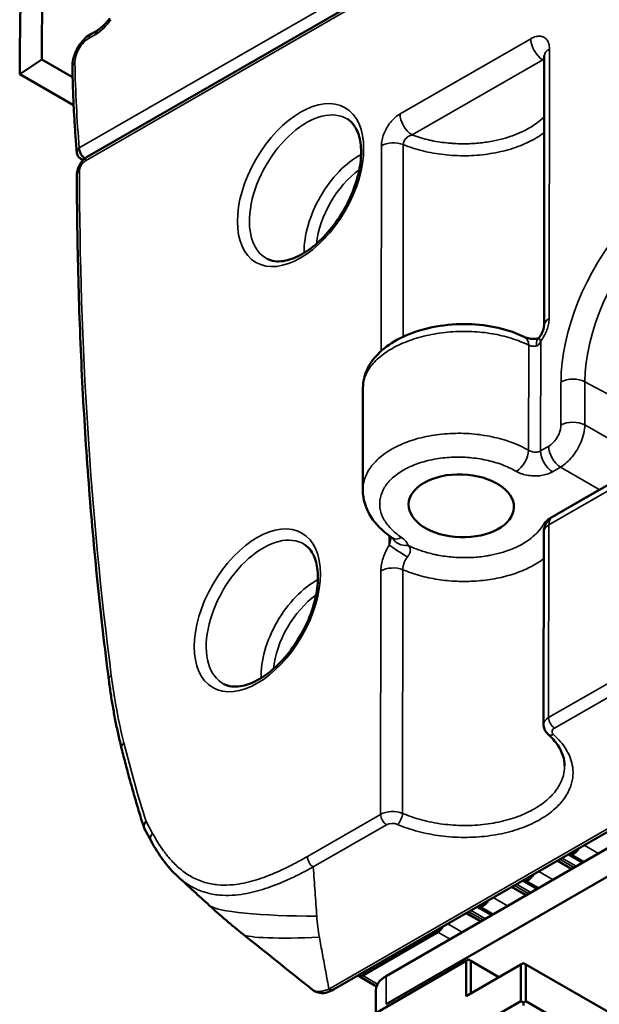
# Model space of a CAD drawing. Header units: millimetres. Extents: x 75 to 4764, y 75 to 3163.
# Tile 3 of 198: x 169 to 203, y 1208 to 1265. Entities that reach past the tile are written whole.
import ezdxf

# ---------------------------------------------------------------- set-up
doc = ezdxf.new("R2010")
doc.units = ezdxf.units.MM
doc.header["$LTSCALE"] = 15
doc.layers.add('Visible (ISO)', color=7, linetype='Continuous', lineweight=50)
doc.layers.add('Visible Narrow (ISO)', color=7, linetype='Continuous', lineweight=35)

msp = doc.modelspace()

# ---------------------------------------------------------------- linework, layer by layer
at = {"layer": 'Visible (ISO)'}
for p, q in [((241.77, 1296.935), (173.012, 1257.34)), ((173.603, 1264.663), (173.25, 1264.469)), ((199.456, 1247.561), (199.473, 1263.171)), ((169.11, 1262.133), (170.382, 1262.971)), ((172.162, 1261.943), (170.382, 1262.971)), ((172.22, 1260.338), (169.11, 1262.133)), ((172.774, 1257.153), (172.674, 1257.203)), ((194.474, 1257.404), (194.474, 1257.404)), ((188.971, 1243.942), (188.965, 1238.042)), ((207.454, 1240.806), (199.943, 1236.481)), ((241.134, 1240.123), (187.267, 1209.103)), ((239.804, 1238.462), (190.307, 1209.884)), ((188.965, 1238.041), (188.965, 1238.042)), ((239.804, 1236.829), (190.307, 1208.251)), ((199.442, 1235.615), (199.43, 1224.445)), ((200.647, 1222.063), (200.647, 1222.063)), ((176.317, 1218.419), (176.705, 1217.713)), ((200.947, 1216.964), (201.758, 1216.496)), ((178.25, 1215.654), (178.25, 1215.654)), ((198.317, 1215.445), (199.128, 1214.977)), ((195.686, 1213.926), (196.497, 1213.458)), ((193.306, 1212.433), (188.956, 1209.921)), ((189.211, 1207.455), (194.938, 1210.762)), ((195.08, 1210.844), (194.938, 1210.762)), ((194.938, 1210.762), (194.938, 1208.721)), ((195.221, 1210.762), (195.08, 1210.844)), ((195.221, 1210.762), (195.221, 1208.884)), ((195.221, 1210.762), (196.847, 1209.823)), ((194.938, 1208.721), (198.12, 1210.558)), ((198.262, 1210.64), (198.12, 1210.558)), ((198.12, 1210.558), (198.12, 1208.435)), ((198.403, 1210.558), (198.262, 1210.64)), ((198.403, 1210.558), (198.403, 1208.435)), ((198.403, 1210.558), (227.186, 1193.94)), ((188.706, 1209.896), (189.758, 1209.289)), ((186.053, 1209.094), (186.053, 1209.094)), ((189.721, 1207.75), (189.721, 1209.068)), ((198.12, 1208.435), (189.211, 1203.291)), ((198.12, 1208.435), (198.262, 1208.353)), ((198.403, 1208.435), (198.262, 1208.353)), ((226.354, 1192.297), (198.403, 1208.435)), ((198.262, 1208.353), (198.262, 1208.19))]:
    msp.add_line(p, q, dxfattribs=at)
msp.add_arc((200.442, 1235.614), 1, 119.9362, 179.9363, dxfattribs=at)
for centre, major_axis, ratio, start_param, end_param in [((280.831, 1327.344), (78.1, 135.273), 0.57735, 2.304511, 2.360943), ((280.831, 1327.344), (-79, -136.832), 0.57735, 5.445427, 5.503278), ((172.902, 1257.627), (-0.235, -0.421), 0.587326, 6.276917, 6.777734), ((173.261, 1256.906), (-0.25, 0.433), 0.578091, 6.283159, 6.283203), ((199.252, 1245.823), (-0.147, 0.989), 0.175115, 6.283144, 6.283158), ((214.846, 1252.151), (-16.443, -28.481), 0.57735, 5.721148, 5.721149), ((200.43, 1224.434), (-1, 0.016), 0.5866, 0.008915, 0.009119), ((176.765, 1218.641), (0.461, 0.197), 0.747182, 2.08158, 3.21544), ((177.147, 1217.945), (-0.438, -0.241), 0.770676, 6.283081, 6.283122), ((201.197, 1217.397), (-0.25, -0.433), 0.57735, 6.225902, 7.908696), ((198.567, 1215.878), (-0.25, -0.433), 0.57735, 6.213158, 7.92144), ((195.936, 1214.36), (-0.25, -0.433), 0.57735, 6.200553, 7.934045), ((186.599, 1214.131), (-6.576, -0.053), 0.117367, 0.125177, 0.125288), ((193.306, 1212.841), (-0.25, -0.433), 0.57735, 0.785398, 1.663331), ((188.956, 1210.329), (-0.25, -0.433), 0.57735, 6.167726, 7.068564), ((191.721, 1209.068), (-2, 0), 0.57735, 5.497787, 6.283185)]:
    msp.add_ellipse(centre, major_axis=major_axis, ratio=ratio, start_param=start_param, end_param=end_param, dxfattribs=at)
msp.add_ellipse((194.664, 1237.123), major_axis=(-3.049, 0.099), ratio=0.596392, dxfattribs=at)
for points, knots in [([(174.324, 1265.372), (174.28, 1265.311), (174.235, 1265.251), (174.141, 1265.138), (174.093, 1265.083), (173.996, 1264.981), (173.946, 1264.932), (173.847, 1264.843), (173.797, 1264.801), (173.697, 1264.725), (173.648, 1264.691), (173.599, 1264.661)], [0.9614566, 0.9614566, 0.9614566, 0.9614566, 1.0747585, 1.0747585, 1.1880603, 1.1880603, 1.3013622, 1.3013622, 1.414664, 1.414664, 1.5279658, 1.5279658, 1.5279658, 1.5279658]), ([(173.25, 1264.469), (173.119, 1264.397), (172.998, 1264.307), (172.775, 1264.098), (172.673, 1263.979), (172.493, 1263.724), (172.414, 1263.586), (172.284, 1263.301), (172.234, 1263.153), (172.165, 1262.854), (172.147, 1262.703), (172.149, 1262.553)], [1.547933, 1.547933, 1.547933, 1.547933, 1.867334, 1.867334, 2.186736, 2.186736, 2.506137, 2.506137, 2.825539, 2.825539, 3.144941, 3.144941, 3.144941, 3.144941]), ([(173.599, 1264.661), (173.588, 1264.654), (173.577, 1264.645), (173.568, 1264.635), (173.546, 1264.612), (173.529, 1264.583), (173.518, 1264.548), (173.507, 1264.513), (173.502, 1264.472), (173.503, 1264.429)], [0.5115813, 0.5115813, 0.5115813, 0.5115813, 0.6, 0.6, 0.6, 0.8, 0.8, 0.8, 1, 1, 1, 1]), ([(199.473, 1263.171), (199.473, 1263.192), (199.471, 1263.204), (199.471, 1263.207), (199.471, 1263.207), (199.471, 1263.207)], [0, 0, 0, 0, 0.01702843, 0.01702843, 0.01943973, 0.01943973, 0.01943973, 0.01943973]), ([(172.405, 1257.595), (172.376, 1257.918), (172.35, 1258.243), (172.303, 1258.896), (172.281, 1259.224), (172.242, 1259.882), (172.225, 1260.213), (172.196, 1260.877), (172.183, 1261.21), (172.163, 1261.88), (172.155, 1262.216), (172.149, 1262.553)], [3.05983804, 3.05983804, 3.05983804, 3.05983804, 3.07551934, 3.07551934, 3.09120064, 3.09120064, 3.10688195, 3.10688195, 3.12256325, 3.12256325, 3.13824455, 3.13824455, 3.13824455, 3.13824455]), ([(183.422, 1251.427), (183.68, 1251.293), (183.997, 1251.242), (184.675, 1251.348), (185.004, 1251.461), (185.673, 1251.82), (186.012, 1252.06), (186.672, 1252.65), (186.994, 1253.001), (187.584, 1253.779), (187.852, 1254.208), (188.303, 1255.096), (188.486, 1255.556), (188.748, 1256.455), (188.828, 1256.893), (188.881, 1257.699), (188.855, 1258.066), (188.715, 1258.695), (188.601, 1258.956), (188.351, 1259.306), (188.227, 1259.423), (188.089, 1259.511)], [3.95297, 3.95297, 3.95297, 3.95297, 4.363827, 4.363827, 4.678516, 4.678516, 4.980421, 4.980421, 5.28492, 5.28492, 5.592082, 5.592082, 5.899718, 5.899718, 6.205462, 6.205462, 6.507936, 6.507936, 6.813209, 6.813209, 7.045173, 7.045173, 7.045173, 7.045173]), ([(172.548, 1257.852), (172.522, 1257.831), (172.498, 1257.808), (172.478, 1257.785), (172.459, 1257.762), (172.442, 1257.739), (172.43, 1257.715), (172.418, 1257.691), (172.41, 1257.667), (172.406, 1257.643), (172.403, 1257.621), (172.403, 1257.599), (172.407, 1257.579)], [0, 0, 0, 0, 0.1428571, 0.1428571, 0.1428571, 0.2857143, 0.2857143, 0.2857143, 0.4285714, 0.4285714, 0.4285714, 0.5558203, 0.5558203, 0.5558203, 0.5558203]), ([(172.666, 1257.207), (172.644, 1257.22), (172.62, 1257.234), (172.577, 1257.264), (172.558, 1257.279), (172.521, 1257.315), (172.502, 1257.336), (172.468, 1257.386), (172.454, 1257.415), (172.43, 1257.479), (172.421, 1257.513), (172.411, 1257.558), (172.409, 1257.569), (172.407, 1257.579)], [0, 0, 0, 0, 0.0088418, 0.0088418, 0.01590217, 0.01590217, 0.02436676, 0.02436676, 0.03409301, 0.03409301, 0.0446878, 0.0446878, 0.04810878, 0.04810878, 0.04810878, 0.04810878]), ([(172.877, 1257.247), (172.86, 1257.257), (172.843, 1257.269), (172.826, 1257.283), (172.799, 1257.303), (172.773, 1257.327), (172.747, 1257.354), (172.722, 1257.38), (172.698, 1257.41), (172.676, 1257.441), (172.654, 1257.472), (172.634, 1257.505), (172.617, 1257.539), (172.6, 1257.573), (172.585, 1257.608), (172.574, 1257.644), (172.563, 1257.679), (172.555, 1257.715), (172.55, 1257.75), (172.546, 1257.785), (172.545, 1257.819), (172.548, 1257.852)], [0.0530246, 0.0530246, 0.0530246, 0.0530246, 0.1428571, 0.1428571, 0.1428571, 0.2857143, 0.2857143, 0.2857143, 0.4285714, 0.4285714, 0.4285714, 0.5714286, 0.5714286, 0.5714286, 0.7142857, 0.7142857, 0.7142857, 0.8571429, 0.8571429, 0.8571429, 1, 1, 1, 1]), ([(172.407, 1256.291), (172.407, 1256.399), (172.425, 1256.51), (172.49, 1256.723), (172.537, 1256.827), (172.653, 1257.016), (172.722, 1257.103), (172.863, 1257.24), (172.935, 1257.295), (173.012, 1257.34)], [0, 0, 0, 0, 0.0342337, 0.0342337, 0.0678991, 0.0678991, 0.1005689, 0.1005689, 0.1285615, 0.1285615, 0.1285615, 0.1285615]), ([(172.407, 1256.291), (172.412, 1254.267), (172.441, 1252.256), (172.546, 1248.262), (172.622, 1246.28), (172.821, 1242.346), (172.945, 1240.394), (173.239, 1236.522), (173.409, 1234.601), (173.798, 1230.794), (174.016, 1228.907), (174.257, 1227.037)], [3.1457074, 3.1457074, 3.1457074, 3.1457074, 3.172707, 3.172707, 3.1997066, 3.1997066, 3.2267063, 3.2267063, 3.2537059, 3.2537059, 3.2807055, 3.2807055, 3.2807055, 3.2807055]), ([(188.971, 1243.962), (188.975, 1244.31), (189.055, 1244.661), (189.346, 1245.314), (189.562, 1245.623), (190.133, 1246.217), (190.513, 1246.498), (191.415, 1246.995), (191.962, 1247.207), (193.116, 1247.51), (193.74, 1247.604), (194.964, 1247.666), (195.58, 1247.637), (196.745, 1247.466), (197.308, 1247.322), (197.993, 1247.055), (198.168, 1246.978), (198.335, 1246.895)], [0.00267, 0.00267, 0.00267, 0.00267, 0.142233, 0.142233, 0.286324, 0.286324, 0.454355, 0.454355, 0.641293, 0.641293, 0.827877, 0.827877, 1.009191, 1.009191, 1.190273, 1.190273, 1.255036, 1.255036, 1.255036, 1.255036]), ([(199.175, 1246.865), (199.214, 1246.916), (199.251, 1246.972), (199.319, 1247.089), (199.349, 1247.151), (199.397, 1247.269), (199.416, 1247.326), (199.441, 1247.425), (199.449, 1247.469), (199.455, 1247.525), (199.456, 1247.543), (199.456, 1247.557)], [0, 0, 0, 0, 0.02007588, 0.02007588, 0.04041839, 0.04041839, 0.06014059, 0.06014059, 0.07841802, 0.07841802, 0.08979473, 0.08979473, 0.08979473, 0.08979473]), ([(198.335, 1246.895), (198.354, 1246.885), (198.381, 1246.873), (198.447, 1246.85), (198.488, 1246.838), (198.583, 1246.817), (198.639, 1246.808), (198.759, 1246.796), (198.826, 1246.794), (198.963, 1246.796), (199.036, 1246.802), (199.105, 1246.813)], [0.0000255, 0.0000255, 0.0000255, 0.0000255, 0.0157669, 0.0157669, 0.03227042, 0.03227042, 0.05058896, 0.05058896, 0.07033325, 0.07033325, 0.09189773, 0.09189773, 0.09189773, 0.09189773]), ([(199.105, 1246.813), (199.11, 1246.813), (199.113, 1246.814), (199.119, 1246.816), (199.122, 1246.817), (199.129, 1246.819), (199.132, 1246.821), (199.141, 1246.827), (199.144, 1246.83), (199.154, 1246.84), (199.162, 1246.848), (199.172, 1246.86), (199.174, 1246.862), (199.175, 1246.865)], [0, 0, 0, 0, 0.00248866, 0.00248866, 0.00529526, 0.00529526, 0.01181346, 0.01181346, 0.01485508, 0.01485508, 0.01966737, 0.01966737, 0.02072336, 0.02072336, 0.02072336, 0.02072336]), ([(190.686, 1235.258), (190.231, 1235.557), (189.84, 1235.917), (189.266, 1236.712), (189.07, 1237.159), (188.976, 1237.759), (188.965, 1237.9), (188.965, 1238.041)], [0, 0, 0, 0, 0.1880465, 0.1880465, 0.3702232, 0.3702232, 0.4255784, 0.4255784, 0.4255784, 0.4255784]), ([(190.715, 1235.236), (190.715, 1235.236), (190.715, 1235.237), (190.712, 1235.24), (190.703, 1235.248), (190.686, 1235.258)], [0.04328393, 0.04328393, 0.04328393, 0.04328393, 0.04691617, 0.04691617, 0.06307003, 0.06307003, 0.06307003, 0.06307003]), ([(180.922, 1226.799), (181.179, 1226.664), (181.496, 1226.614), (182.174, 1226.719), (182.503, 1226.833), (183.173, 1227.192), (183.511, 1227.432), (184.172, 1228.021), (184.493, 1228.372), (185.083, 1229.151), (185.351, 1229.579), (185.802, 1230.468), (185.985, 1230.928), (186.247, 1231.826), (186.327, 1232.265), (186.38, 1233.07), (186.355, 1233.437), (186.215, 1234.067), (186.1, 1234.327), (185.85, 1234.677), (185.727, 1234.794), (185.588, 1234.882)], [3.95297, 3.95297, 3.95297, 3.95297, 4.363827, 4.363827, 4.678516, 4.678516, 4.980421, 4.980421, 5.28492, 5.28492, 5.592082, 5.592082, 5.899718, 5.899718, 6.205462, 6.205462, 6.507936, 6.507936, 6.813209, 6.813209, 7.045173, 7.045173, 7.045173, 7.045173]), ([(174.999, 1223.07), (174.936, 1223.323), (174.875, 1223.579), (174.759, 1224.095), (174.704, 1224.355), (174.6, 1224.88), (174.55, 1225.144), (174.457, 1225.678), (174.413, 1225.947), (174.331, 1226.489), (174.293, 1226.762), (174.257, 1227.037)], [2.8932664, 2.8932664, 2.8932664, 2.8932664, 2.9151091, 2.9151091, 2.9369518, 2.9369518, 2.9587944, 2.9587944, 2.9806371, 2.9806371, 3.0024798, 3.0024798, 3.0024798, 3.0024798]), ([(199.683, 1223.902), (199.611, 1223.966), (199.549, 1224.044), (199.466, 1224.21), (199.44, 1224.298), (199.431, 1224.406), (199.43, 1224.425), (199.43, 1224.445)], [0, 0, 0, 0, 0.03089512, 0.03089512, 0.05926136, 0.05926136, 0.06540436, 0.06540436, 0.06540436, 0.06540436]), ([(200.647, 1222.063), (200.647, 1222.453), (200.52, 1222.859), (200.107, 1223.475), (199.915, 1223.694), (199.683, 1223.902)], [0, 0, 0, 0, 0.2323796, 0.2323796, 0.3623232, 0.3623232, 0.3623232, 0.3623232]), ([(174.999, 1223.07), (175.077, 1222.756), (175.157, 1222.444), (175.321, 1221.822), (175.404, 1221.512), (175.573, 1220.896), (175.66, 1220.589), (175.836, 1219.979), (175.925, 1219.675), (176.108, 1219.07), (176.201, 1218.769), (176.295, 1218.47)], [3.38991888, 3.38991888, 3.38991888, 3.38991888, 3.40024363, 3.40024363, 3.41056837, 3.41056837, 3.42089312, 3.42089312, 3.43121786, 3.43121786, 3.44154261, 3.44154261, 3.44154261, 3.44154261]), ([(187.267, 1209.103), (187.142, 1209.031), (187.01, 1208.969), (186.776, 1208.908), (186.675, 1208.895), (186.45, 1208.903), (186.323, 1208.936), (186.155, 1209.021), (186.102, 1209.056), (186.053, 1209.094)], [0, 0, 0, 0, 0.0496981, 0.0496981, 0.0841109, 0.0841109, 0.1274552, 0.1274552, 0.1500702, 0.1500702, 0.1500702, 0.1500702])]:
    msp.add_open_spline(points, degree=3, knots=knots, dxfattribs=at)
for points in [[(178.25, 1215.654), (177.631, 1216.221), (177.132, 1216.934), (176.709, 1217.704)], [(180.075, 1213.982), (179.477, 1214.532), (178.878, 1215.08), (178.279, 1215.628)], [(182.053, 1212.291), (181.375, 1212.833), (180.714, 1213.397), (180.075, 1213.982)], [(186.053, 1209.094), (184.72, 1210.16), (183.387, 1211.225), (182.053, 1212.291)]]:
    msp.add_open_spline(points, degree=3, dxfattribs=at)
at = {"layer": 'Visible Narrow (ISO)'}
for p, q in [((172.548, 1257.852), (241.806, 1297.736)), ((241.666, 1296.706), (172.908, 1257.11)), ((173.503, 1264.429), (173.137, 1264.228)), ((198.687, 1264.178), (191.12, 1259.821)), ((199.749, 1247.964), (199.766, 1263.578)), ((199.381, 1262.96), (191.814, 1258.603)), ((191.309, 1258.044), (191.297, 1246.915)), ((190.039, 1257.977), (190.025, 1246.09)), ((199.266, 1246.669), (199.259, 1240.304)), ((198.57, 1246.421), (198.563, 1240.34)), ((200.435, 1241.798), (200.438, 1244.298)), ((201.824, 1241.811), (201.827, 1244.311)), ((204.074, 1243.102), (201.827, 1244.311)), ((204.071, 1240.514), (201.824, 1241.811)), ((199.259, 1240.304), (199.728, 1240.574)), ((240.872, 1240.155), (187.004, 1209.135)), ((190.501, 1240.322), (190.501, 1240.322)), ((207.246, 1240.347), (199.735, 1236.022)), ((199.94, 1239.094), (200.409, 1239.364)), ((202.656, 1238.067), (200.409, 1239.364)), ((199.804, 1236.424), (202.656, 1238.067)), ((199.735, 1236.022), (199.723, 1224.856)), ((190.495, 1235.39), (190.495, 1234.85)), ((189.996, 1219.254), (190.011, 1233.356)), ((191.266, 1219.311), (191.282, 1233.423)), ((199.723, 1224.856), (214.744, 1233.506)), ((200.064, 1224.251), (215.085, 1232.901)), ((199.114, 1219.703), (199.114, 1219.703)), ((199.226, 1219.776), (199.226, 1219.776)), ((176.412, 1218.845), (176.794, 1218.149)), ((185.754, 1216.812), (189.996, 1219.254)), ((186.095, 1216.207), (190.336, 1218.649)), ((202.609, 1216.987), (201.784, 1217.463)), ((201.031, 1216.076), (200.205, 1216.553)), ((201.079, 1216.104), (200.253, 1216.581)), ((201.199, 1216.173), (200.373, 1216.65)), ((201.325, 1216.246), (200.499, 1216.722)), ((201.665, 1216.442), (200.84, 1216.919)), ((199.978, 1215.468), (199.151, 1215.946)), ((199.035, 1214.924), (198.206, 1215.402)), ((198.4, 1214.557), (197.571, 1215.036)), ((198.449, 1214.585), (197.619, 1215.064)), ((198.568, 1214.654), (197.739, 1215.133)), ((198.694, 1214.727), (197.865, 1215.206)), ((197.348, 1213.95), (196.517, 1214.429)), ((195.938, 1213.136), (195.105, 1213.617)), ((196.064, 1213.208), (195.231, 1213.689)), ((196.404, 1213.405), (195.572, 1213.885)), ((195.77, 1213.039), (194.937, 1213.52)), ((195.818, 1213.067), (194.985, 1213.548)), ((193.306, 1212.433), (194.013, 1212.024)), ((194.717, 1212.431), (193.883, 1212.913)), ((188.956, 1209.921), (189.818, 1209.423)), ((190.307, 1208.251), (190.307, 1209.884))]:
    msp.add_line(p, q, dxfattribs=at)
for centre, major_axis, ratio, start_param, end_param in [((173.414, 1266.31), (-1.133, -2.033), 0.587326, 0.812872, 1.384562), ((173.491, 1264.031), (-0.241, 0.438), 0.59089, 0, 0.815418), ((173.132, 1263.243), (-0.575, -1.033), 0.587326, 3.893951, 5.490959), ((199.394, 1263.77), (-0.499, 0.867), 0.578091, 0.786041, 2.339398), ((200.473, 1263.17), (-1, 0.001), 0.576609, 5.498428, 6.283176), ((172.649, 1262.562), (-0.5, -0.008), 0.568377, 5.488218, 6.283185), ((227.392, 1294.703), (-37.926, -68.07), 0.587326, 5.490959, 5.569093), ((185.698, 1255.502), (-2.334, -4.043), 0.57735, 3.116897, 6.307881), ((191.827, 1259.412), (-0.499, 0.867), 0.578091, 0.786041, 2.339403), ((190.746, 1257.568), (-1, 0.001), 0.576608, 4.114316, 5.498395), ((188.763, 1253.732), (2.258, 3.912), 0.57735, 0.754235, 2.387358), ((173.261, 1256.906), (-0.25, 0.433), 0.578091, 0.000044, 0.786041), ((207.255, 1248.224), (4.82, 8.349), 0.57735, 5.38515, 8.638095), ((172.907, 1256.293), (-0.5, -0.001), 0.578982, 5.496368, 6.283185), ((367.288, 1369.563), (-137.699, -238.501), 0.57735, 5.500617, 5.635616), ((189.104, 1253.535), (2.009, 3.479), 0.57735, 0.906744, 2.234849), ((207.937, 1247.83), (4.32, 7.483), 0.57735, 6.25849, 8.638095), ((200.456, 1247.556), (-1, 0.001), 0.576608, 5.498441, 6.282964), ((197.886, 1246.001), (0.449, 0.894), 0.578175, 5.463426, 6.283211), ((199.252, 1245.823), (-0.147, 0.989), 0.175115, 6.28316, 7.224137), ((199.973, 1246.261), (-0.797, 0.603), 0.172485, 0.000059, 0.626291), ((201.145, 1243.89), (1, -0.001), 0.576608, 0.820946, 2.356836), ((201.142, 1241.39), (1, -0.001), 0.576608, 0.820947, 2.356836), ((200.435, 1240.166), (0.499, -0.867), 0.578091, 3.927634, 5.463524), ((197.879, 1239.919), (-0.502, -0.865), 0.537949, 0.785954, 2.355629), ((199.966, 1239.896), (0.499, -0.867), 0.578091, 3.927634, 5.463524), ((200.442, 1235.614), (-0.499, 0.867), 0.578091, 0, 0.786045), ((199.778, 1235.622), (-0.499, 0.867), 0.578091, 5.423267, 5.463524), ((199.414, 1235.276), (-0.874, 0.486), 0.767282, 4.979213, 5.088822), ((200.442, 1235.614), (-1, 0.001), 0.576608, 5.498446, 6.283185), ((183.197, 1230.874), (-2.334, -4.043), 0.57735, 3.116897, 6.307881), ((191.236, 1236.094), (-0.549, -0.836), 0.575223, 6.283156, 7.1002), ((191.618, 1235.632), (-0.958, -0.286), 0.787224, 0.128015, 1.31375), ((190.197, 1234.724), (1.418, -0.082), 0.606846, 0.216176, 0.809976), ((191.202, 1234.442), (0.845, -0.535), 0.058414, 3.758289, 5.172038), ((190.718, 1232.947), (1, -0.001), 0.576607, 0.972782, 2.356837), ((186.263, 1229.104), (2.258, 3.912), 0.57735, 0.754235, 2.387358), ((186.604, 1228.907), (2.009, 3.479), 0.57735, 0.906744, 2.234849), ((174.753, 1227.101), (-0.496, -0.064), 0.651199, 5.418694, 6.283185), ((209.081, 1252.883), (-24.759, -42.883), 0.57735, 5.635616, 5.744829), ((200.43, 1224.434), (-1, 0.016), 0.5866, 5.507361, 6.2921), ((200.076, 1224.652), (0.25, -0.433), 0.578091, 3.927634, 5.463524), ((200.017, 1224.274), (-0.334, -0.372), 0.654496, 6.283165, 7.192086), ((175.484, 1223.191), (-0.485, -0.121), 0.701005, 5.339765, 6.283185), ((264.906, 1301.37), (-65.469, -113.395), 0.57735, 5.744829, 5.796213), ((190.703, 1218.832), (1, -0.016), 0.586619, 0.98188, 2.365829), ((190.984, 1219.073), (-0.197, -0.46), 0.439903, 0.726311, 2.290626), ((190.349, 1219.05), (0.25, -0.433), 0.578091, 3.927634, 5.463524), ((190.69, 1218.431), (0.5, -0.016), 0.596422, 0.991597, 2.375526), ((177.147, 1217.945), (-0.438, -0.241), 0.770676, 5.149364, 6.283068), ((186.108, 1216.608), (0.25, -0.433), 0.578091, 3.927634, 5.463524), ((186.599, 1214.131), (-6.576, -0.053), 0.117367, 0.125288, 1.524187), ((190.138, 1212.529), (1.373, -6.236), 0.57853, 4.45354, 4.648476), ((186.928, 1212.596), (-4.901, -0.262), 0.088967, 0.099483, 1.468251), ((187.017, 1209.536), (0.25, -0.433), 0.578093, 5.463524, 6.283186)]:
    msp.add_ellipse(centre, major_axis=major_axis, ratio=ratio, start_param=start_param, end_param=end_param, dxfattribs=at)
for centre in [(185.357, 1255.699), (182.856, 1231.071)]:
    msp.add_ellipse(centre, major_axis=(-2.584, -4.476), ratio=0.57735, dxfattribs=at)
for points, knots in [([(199.766, 1263.578), (199.766, 1263.692), (199.739, 1263.895), (199.625, 1264.133), (199.438, 1264.288), (199.22, 1264.34), (198.985, 1264.316), (198.791, 1264.238), (198.687, 1264.178)], [0.0000001, 0.0000001, 0.0000001, 0.0000001, 0.1666667, 0.3333333, 0.5, 0.6666667, 0.8333333, 1, 1, 1, 1]), ([(199.473, 1263.048), (199.464, 1263.043), (199.455, 1263.037), (199.446, 1263.03), (199.426, 1263.014), (199.403, 1262.991), (199.381, 1262.96)], [0.7582026, 0.7582026, 0.7582026, 0.7582026, 0.8333333, 0.8333333, 0.8333333, 0.9999994, 0.9999994, 0.9999994, 0.9999994]), ([(199.473, 1262.868), (199.452, 1262.89), (199.43, 1262.911), (199.408, 1262.933), (199.399, 1262.942), (199.39, 1262.951), (199.381, 1262.96)], [0.98786885, 0.98786885, 0.98786885, 0.98786885, 0.99643012, 0.99643012, 0.99643012, 1, 1, 1, 1]), ([(191.12, 1259.821), (191.016, 1259.761), (190.819, 1259.614), (190.552, 1259.33), (190.324, 1258.988), (190.17, 1258.659), (190.069, 1258.33), (190.039, 1258.094), (190.039, 1257.977)], [0.0000004, 0.0000004, 0.0000004, 0.0000004, 0.1666667, 0.3333333, 0.5, 0.6666667, 0.8333333, 0.9999998, 0.9999998, 0.9999998, 0.9999998]), ([(191.814, 1258.603), (191.827, 1258.598), (191.84, 1258.593), (191.853, 1258.588), (192.166, 1258.474), (192.491, 1258.38), (192.83, 1258.304), (192.873, 1258.295), (192.917, 1258.285), (192.961, 1258.276), (193.274, 1258.212), (193.598, 1258.164), (193.926, 1258.133), (194, 1258.126), (194.074, 1258.12), (194.149, 1258.115), (194.45, 1258.094), (194.753, 1258.087), (195.055, 1258.096), (195.158, 1258.098), (195.261, 1258.103), (195.363, 1258.109), (195.635, 1258.126), (195.905, 1258.154), (196.169, 1258.194), (196.296, 1258.214), (196.421, 1258.236), (196.545, 1258.26), (196.776, 1258.306), (197.002, 1258.361), (197.221, 1258.425), (197.363, 1258.467), (197.502, 1258.512), (197.637, 1258.561), (197.82, 1258.627), (197.997, 1258.699), (198.166, 1258.778), (198.312, 1258.846), (198.452, 1258.919), (198.585, 1258.995), (198.719, 1259.072), (198.845, 1259.153), (198.964, 1259.238), (199.101, 1259.335), (199.228, 1259.437), (199.344, 1259.543), (199.387, 1259.583), (199.429, 1259.623), (199.469, 1259.664)], [0, 0, 0, 0, 0.0030297, 0.0030297, 0.0030297, 0.0769231, 0.0769231, 0.0769231, 0.0863564, 0.0863564, 0.0863564, 0.1538462, 0.1538462, 0.1538462, 0.1690701, 0.1690701, 0.1690701, 0.2307692, 0.2307692, 0.2307692, 0.2518094, 0.2518094, 0.2518094, 0.3076923, 0.3076923, 0.3076923, 0.3345192, 0.3345192, 0.3345192, 0.3846154, 0.3846154, 0.3846154, 0.4172442, 0.4172442, 0.4172442, 0.4615385, 0.4615385, 0.4615385, 0.4999695, 0.4999695, 0.4999695, 0.5384615, 0.5384615, 0.5384615, 0.5826932, 0.5826932, 0.5826932, 0.5991847, 0.5991847, 0.5991847, 0.5991847]), ([(199.468, 1258.741), (199.432, 1258.714), (199.134, 1258.493), (198.486, 1258.12), (197.407, 1257.724), (196.205, 1257.471), (194.935, 1257.373), (193.652, 1257.436), (192.417, 1257.656), (191.661, 1257.9), (191.309, 1258.044)], [0.4508571, 0.4508571, 0.4508571, 0.4508571, 0.4615385, 0.5384615, 0.6153846, 0.6923077, 0.7692308, 0.8461538, 0.9230769, 1, 1, 1, 1]), ([(191.814, 1258.603), (191.761, 1258.59), (191.711, 1258.572), (191.665, 1258.549), (191.619, 1258.527), (191.577, 1258.5), (191.538, 1258.47), (191.5, 1258.439), (191.465, 1258.405), (191.436, 1258.371), (191.408, 1258.337), (191.385, 1258.302), (191.367, 1258.267), (191.348, 1258.233), (191.334, 1258.197), (191.324, 1258.16), (191.314, 1258.123), (191.308, 1258.083), (191.309, 1258.044)], [0.0000008, 0.0000008, 0.0000008, 0.0000008, 0.1666667, 0.1666667, 0.1666667, 0.3333333, 0.3333333, 0.3333333, 0.5, 0.5, 0.5, 0.6666667, 0.6666667, 0.6666667, 0.8333333, 0.8333333, 0.8333333, 0.9999996, 0.9999996, 0.9999996, 0.9999996]), ([(172.908, 1257.11), (172.87, 1257.089), (172.835, 1257.062), (172.802, 1257.031), (172.768, 1256.999), (172.737, 1256.963), (172.71, 1256.926), (172.682, 1256.89), (172.66, 1256.853), (172.641, 1256.817), (172.622, 1256.781), (172.607, 1256.747), (172.595, 1256.713), (172.582, 1256.678), (172.572, 1256.644), (172.565, 1256.608), (172.558, 1256.572), (172.553, 1256.534), (172.554, 1256.497)], [0, 0, 0, 0, 0.166667, 0.166667, 0.166667, 0.333333, 0.333333, 0.333333, 0.5, 0.5, 0.5, 0.666667, 0.666667, 0.666667, 0.833333, 0.833333, 0.833333, 1, 1, 1, 1]), ([(199.266, 1246.669), (199.35, 1246.781), (199.491, 1247.006), (199.63, 1247.318), (199.72, 1247.625), (199.748, 1247.851), (199.749, 1247.964)], [0.0000009, 0.0000009, 0.0000009, 0.0000009, 0.25, 0.5, 0.75, 0.9999995, 0.9999995, 0.9999995, 0.9999995]), ([(188.971, 1243.942), (188.972, 1244.081), (188.988, 1244.219), (189.02, 1244.357), (189.075, 1244.591), (189.176, 1244.822), (189.32, 1245.045), (189.465, 1245.268), (189.653, 1245.483), (189.881, 1245.684), (190.108, 1245.885), (190.374, 1246.072), (190.673, 1246.242), (190.972, 1246.412), (191.304, 1246.563), (191.66, 1246.693), (192.017, 1246.823), (192.398, 1246.931), (192.794, 1247.014), (193.19, 1247.098), (193.6, 1247.157), (194.019, 1247.191), (194.438, 1247.225), (194.866, 1247.232), (195.276, 1247.214), (195.686, 1247.196), (196.078, 1247.154), (196.458, 1247.09), (196.837, 1247.026), (197.204, 1246.939), (197.559, 1246.828), (197.914, 1246.717), (198.256, 1246.581), (198.57, 1246.421)], [0.2435636, 0.2435636, 0.2435636, 0.2435636, 0.2857143, 0.2857143, 0.2857143, 0.3571429, 0.3571429, 0.3571429, 0.4285714, 0.4285714, 0.4285714, 0.5, 0.5, 0.5, 0.5714286, 0.5714286, 0.5714286, 0.6428571, 0.6428571, 0.6428571, 0.7142857, 0.7142857, 0.7142857, 0.7857143, 0.7857143, 0.7857143, 0.8571429, 0.8571429, 0.8571429, 0.9285714, 0.9285714, 0.9285714, 1, 1, 1, 1]), ([(199.025, 1246.385), (199.047, 1246.389), (199.069, 1246.397), (199.093, 1246.412), (199.116, 1246.426), (199.141, 1246.447), (199.163, 1246.474), (199.185, 1246.5), (199.205, 1246.533), (199.222, 1246.567), (199.239, 1246.6), (199.253, 1246.634), (199.266, 1246.669)], [0, 0, 0, 0, 0.25, 0.25, 0.25, 0.5, 0.5, 0.5, 0.75, 0.75, 0.75, 1, 1, 1, 1]), ([(198.57, 1246.421), (198.603, 1246.407), (198.64, 1246.396), (198.676, 1246.388), (198.712, 1246.38), (198.747, 1246.375), (198.783, 1246.373), (198.82, 1246.37), (198.857, 1246.369), (198.897, 1246.371), (198.937, 1246.373), (198.981, 1246.377), (199.025, 1246.385)], [0, 0, 0, 0, 0.25, 0.25, 0.25, 0.5, 0.5, 0.5, 0.75, 0.75, 0.75, 0.9999135, 0.9999135, 0.9999135, 0.9999135]), ([(199.728, 1240.574), (199.79, 1240.61), (199.85, 1240.654), (199.908, 1240.705), (199.965, 1240.755), (200.02, 1240.812), (200.071, 1240.874), (200.122, 1240.937), (200.17, 1241.005), (200.213, 1241.076), (200.256, 1241.147), (200.294, 1241.221), (200.326, 1241.301), (200.359, 1241.38), (200.387, 1241.465), (200.406, 1241.548), (200.425, 1241.632), (200.435, 1241.715), (200.435, 1241.798)], [0, 0, 0, 0, 0.1666667, 0.1666667, 0.1666667, 0.3333333, 0.3333333, 0.3333333, 0.5, 0.5, 0.5, 0.6666667, 0.6666667, 0.6666667, 0.8333333, 0.8333333, 0.8333333, 1, 1, 1, 1]), ([(200.409, 1239.364), (200.53, 1239.436), (200.65, 1239.526), (200.763, 1239.628), (200.877, 1239.73), (200.985, 1239.844), (201.086, 1239.969), (201.188, 1240.094), (201.283, 1240.231), (201.369, 1240.373), (201.455, 1240.516), (201.531, 1240.664), (201.597, 1240.822), (201.664, 1240.98), (201.72, 1241.148), (201.759, 1241.316), (201.799, 1241.483), (201.822, 1241.651), (201.824, 1241.811)], [0, 0, 0, 0, 0.1666667, 0.1666667, 0.1666667, 0.3333333, 0.3333333, 0.3333333, 0.5, 0.5, 0.5, 0.6666667, 0.6666667, 0.6666667, 0.8333333, 0.8333333, 0.8333333, 1, 1, 1, 1]), ([(188.965, 1238.042), (188.965, 1238.189), (188.981, 1238.336), (189.014, 1238.481), (189.069, 1238.727), (189.17, 1238.968), (189.314, 1239.199), (189.459, 1239.43), (189.647, 1239.651), (189.874, 1239.856), (190.102, 1240.061), (190.368, 1240.251), (190.667, 1240.42), (190.966, 1240.589), (191.297, 1240.739), (191.654, 1240.864), (192.01, 1240.989), (192.391, 1241.091), (192.787, 1241.166), (193.182, 1241.241), (193.592, 1241.29), (194.011, 1241.311), (194.43, 1241.332), (194.858, 1241.325), (195.268, 1241.292), (195.678, 1241.259), (196.069, 1241.202), (196.448, 1241.121), (196.827, 1241.041), (197.193, 1240.937), (197.549, 1240.807), (197.904, 1240.677), (198.247, 1240.521), (198.563, 1240.34)], [0.2434876, 0.2434876, 0.2434876, 0.2434876, 0.2857143, 0.2857143, 0.2857143, 0.3571429, 0.3571429, 0.3571429, 0.4285714, 0.4285714, 0.4285714, 0.5, 0.5, 0.5, 0.5714286, 0.5714286, 0.5714286, 0.6428571, 0.6428571, 0.6428571, 0.7142857, 0.7142857, 0.7142857, 0.7857143, 0.7857143, 0.7857143, 0.8571429, 0.8571429, 0.8571429, 0.9285714, 0.9285714, 0.9285714, 1, 1, 1, 1]), ([(191.21, 1235.292), (190.968, 1235.451), (190.762, 1235.621), (190.587, 1235.802), (190.412, 1235.983), (190.27, 1236.176), (190.164, 1236.375), (190.058, 1236.574), (189.989, 1236.779), (189.958, 1236.985), (189.927, 1237.191), (189.934, 1237.399), (189.98, 1237.602), (190.025, 1237.806), (190.108, 1238.006), (190.227, 1238.197), (190.346, 1238.389), (190.502, 1238.571), (190.689, 1238.741), (190.877, 1238.91), (191.096, 1239.067), (191.343, 1239.206), (191.589, 1239.346), (191.862, 1239.469), (192.156, 1239.572), (192.45, 1239.674), (192.764, 1239.758), (193.091, 1239.819), (193.417, 1239.88), (193.754, 1239.92), (194.1, 1239.936), (194.445, 1239.952), (194.799, 1239.945), (195.137, 1239.917), (195.474, 1239.889), (195.797, 1239.84), (196.11, 1239.771), (196.422, 1239.703), (196.725, 1239.616), (197.017, 1239.508), (197.309, 1239.4), (197.59, 1239.27), (197.854, 1239.117)], [0, 0, 0, 0, 0.0714286, 0.0714286, 0.0714286, 0.1428571, 0.1428571, 0.1428571, 0.2142857, 0.2142857, 0.2142857, 0.2857143, 0.2857143, 0.2857143, 0.3571429, 0.3571429, 0.3571429, 0.4285714, 0.4285714, 0.4285714, 0.5, 0.5, 0.5, 0.5714286, 0.5714286, 0.5714286, 0.6428571, 0.6428571, 0.6428571, 0.7142857, 0.7142857, 0.7142857, 0.7857143, 0.7857143, 0.7857143, 0.8571429, 0.8571429, 0.8571429, 0.9285714, 0.9285714, 0.9285714, 1, 1, 1, 1]), ([(198.563, 1240.34), (198.596, 1240.318), (198.633, 1240.299), (198.672, 1240.283), (198.711, 1240.268), (198.752, 1240.256), (198.795, 1240.247), (198.837, 1240.238), (198.882, 1240.233), (198.924, 1240.232), (198.966, 1240.23), (199.005, 1240.232), (199.043, 1240.236), (199.08, 1240.241), (199.117, 1240.248), (199.153, 1240.259), (199.189, 1240.27), (199.225, 1240.285), (199.259, 1240.304)], [0, 0, 0, 0, 0.1666667, 0.1666667, 0.1666667, 0.3333333, 0.3333333, 0.3333333, 0.5, 0.5, 0.5, 0.6666667, 0.6666667, 0.6666667, 0.8333333, 0.8333333, 0.8333333, 1, 1, 1, 1]), ([(197.854, 1239.117), (197.955, 1239.058), (198.064, 1239.01), (198.181, 1238.971), (198.297, 1238.932), (198.42, 1238.902), (198.548, 1238.883), (198.677, 1238.863), (198.81, 1238.853), (198.936, 1238.853), (199.061, 1238.853), (199.18, 1238.863), (199.293, 1238.88), (199.406, 1238.897), (199.515, 1238.921), (199.623, 1238.956), (199.731, 1238.991), (199.839, 1239.036), (199.94, 1239.094)], [0.0000008, 0.0000008, 0.0000008, 0.0000008, 0.1666667, 0.1666667, 0.1666667, 0.3333333, 0.3333333, 0.3333333, 0.5, 0.5, 0.5, 0.6666667, 0.6666667, 0.6666667, 0.8333333, 0.8333333, 0.8333333, 1, 1, 1, 1]), ([(199.439, 1236.078), (199.462, 1236.12), (199.52, 1236.201), (199.636, 1236.315), (199.742, 1236.389), (199.804, 1236.424)], [0, 0, 0, 0, 0.3333333, 0.6666667, 1, 1, 1, 1]), ([(191.592, 1234.829), (191.757, 1234.749), (191.927, 1234.675), (192.104, 1234.607), (192.199, 1234.571), (192.297, 1234.536), (192.396, 1234.504), (192.624, 1234.429), (192.862, 1234.364), (193.106, 1234.31), (193.166, 1234.297), (193.227, 1234.284), (193.288, 1234.272), (193.582, 1234.215), (193.882, 1234.174), (194.185, 1234.149), (194.2, 1234.148), (194.215, 1234.147), (194.23, 1234.146), (194.549, 1234.122), (194.871, 1234.116), (195.19, 1234.128), (195.223, 1234.13), (195.256, 1234.131), (195.289, 1234.133), (195.574, 1234.147), (195.856, 1234.177), (196.13, 1234.22), (196.209, 1234.233), (196.286, 1234.246), (196.364, 1234.261), (196.588, 1234.304), (196.807, 1234.357), (197.018, 1234.419), (197.133, 1234.453), (197.246, 1234.489), (197.356, 1234.528), (197.517, 1234.585), (197.672, 1234.648), (197.82, 1234.716), (197.959, 1234.78), (198.093, 1234.848), (198.219, 1234.921), (198.319, 1234.979), (198.416, 1235.039), (198.507, 1235.102), (198.653, 1235.202), (198.788, 1235.309), (198.91, 1235.42), (198.96, 1235.467), (199.008, 1235.514), (199.053, 1235.561), (199.188, 1235.701), (199.301, 1235.848), (199.395, 1236.002), (199.41, 1236.027), (199.425, 1236.053), (199.439, 1236.078)], [0, 0, 0, 0, 0.064894, 0.064894, 0.064894, 0.1, 0.1, 0.1, 0.180184, 0.180184, 0.180184, 0.2, 0.2, 0.2, 0.295304, 0.295304, 0.295304, 0.3, 0.3, 0.3, 0.4, 0.4, 0.4, 0.41044, 0.41044, 0.41044, 0.5, 0.5, 0.5, 0.525571, 0.525571, 0.525571, 0.6, 0.6, 0.6, 0.640675, 0.640675, 0.640675, 0.7, 0.7, 0.7, 0.755774, 0.755774, 0.755774, 0.8, 0.8, 0.8, 0.870776, 0.870776, 0.870776, 0.9, 0.9, 0.9, 0.985973, 0.985973, 0.985973, 1, 1, 1, 1]), ([(190.495, 1234.85), (190.514, 1234.92), (190.533, 1234.985), (190.55, 1235.045), (190.567, 1235.105), (190.582, 1235.161), (190.595, 1235.209), (190.604, 1235.244), (190.612, 1235.276), (190.618, 1235.304)], [0.0000009, 0.0000009, 0.0000009, 0.0000009, 0.1666667, 0.1666667, 0.1666667, 0.3333333, 0.3333333, 0.3333333, 0.4537621, 0.4537621, 0.4537621, 0.4537621]), ([(190.011, 1233.356), (190.011, 1233.481), (190.037, 1233.732), (190.127, 1234.086), (190.267, 1234.45), (190.409, 1234.715), (190.495, 1234.85)], [0, 0, 0, 0, 0.25, 0.5, 0.75, 1, 1, 1, 1]), ([(191.548, 1234.16), (191.582, 1234.205), (191.613, 1234.248), (191.639, 1234.292), (191.664, 1234.336), (191.685, 1234.38), (191.699, 1234.422), (191.713, 1234.465), (191.719, 1234.505), (191.719, 1234.544), (191.719, 1234.582), (191.712, 1234.618), (191.701, 1234.652), (191.689, 1234.685), (191.674, 1234.716), (191.655, 1234.746), (191.637, 1234.775), (191.615, 1234.803), (191.592, 1234.829)], [0, 0, 0, 0, 0.166667, 0.166667, 0.166667, 0.333333, 0.333333, 0.333333, 0.5, 0.5, 0.5, 0.666667, 0.666667, 0.666667, 0.833333, 0.833333, 0.833333, 1, 1, 1, 1]), ([(191.282, 1233.423), (191.28, 1233.486), (191.286, 1233.549), (191.297, 1233.61), (191.308, 1233.671), (191.324, 1233.73), (191.345, 1233.789), (191.366, 1233.848), (191.392, 1233.907), (191.425, 1233.969), (191.459, 1234.032), (191.5, 1234.096), (191.548, 1234.16)], [0, 0, 0, 0, 0.25, 0.25, 0.25, 0.5, 0.5, 0.5, 0.75, 0.75, 0.75, 0.9999955, 0.9999955, 0.9999955, 0.9999955]), ([(191.282, 1233.423), (191.588, 1233.294), (192.24, 1233.068), (193.3, 1232.841), (194.405, 1232.732), (195.52, 1232.746), (196.605, 1232.881), (197.624, 1233.133), (198.542, 1233.494), (199.118, 1233.83), (199.395, 1234.033), (199.441, 1234.068)], [0, 0, 0, 0, 0.1, 0.2, 0.3, 0.4, 0.5, 0.6, 0.7, 0.8, 0.8204504, 0.8204504, 0.8204504, 0.8204504]), ([(190.972, 1218.671), (191.349, 1218.51), (191.745, 1218.374), (192.163, 1218.263), (192.582, 1218.152), (193.023, 1218.066), (193.471, 1218.007), (193.919, 1217.949), (194.374, 1217.919), (194.828, 1217.918), (195.282, 1217.917), (195.735, 1217.944), (196.177, 1217.999), (196.618, 1218.054), (197.048, 1218.137), (197.458, 1218.246), (197.867, 1218.356), (198.256, 1218.491), (198.615, 1218.65), (198.974, 1218.808), (199.302, 1218.988), (199.597, 1219.191), (199.892, 1219.393), (200.152, 1219.616), (200.364, 1219.848), (200.576, 1220.08), (200.74, 1220.32), (200.859, 1220.552), (200.977, 1220.784), (201.05, 1221.009), (201.092, 1221.221), (201.133, 1221.433), (201.142, 1221.634), (201.129, 1221.823), (201.116, 1222.012), (201.081, 1222.19), (201.029, 1222.36), (200.978, 1222.529), (200.911, 1222.691), (200.824, 1222.853), (200.738, 1223.016), (200.633, 1223.18), (200.499, 1223.35), (200.364, 1223.52), (200.202, 1223.696), (200.004, 1223.873)], [0, 0, 0, 0, 0.0666667, 0.0666667, 0.0666667, 0.1333333, 0.1333333, 0.1333333, 0.2, 0.2, 0.2, 0.2666667, 0.2666667, 0.2666667, 0.3333333, 0.3333333, 0.3333333, 0.4, 0.4, 0.4, 0.4666667, 0.4666667, 0.4666667, 0.5333333, 0.5333333, 0.5333333, 0.6, 0.6, 0.6, 0.6666667, 0.6666667, 0.6666667, 0.7333333, 0.7333333, 0.7333333, 0.8, 0.8, 0.8, 0.8666667, 0.8666667, 0.8666667, 0.9333333, 0.9333333, 0.9333333, 1, 1, 1, 1]), ([(200.004, 1223.873), (199.978, 1223.896), (199.959, 1223.92), (199.945, 1223.945), (199.931, 1223.969), (199.922, 1223.995), (199.919, 1224.021), (199.915, 1224.047), (199.918, 1224.073), (199.926, 1224.1), (199.935, 1224.126), (199.951, 1224.153), (199.973, 1224.179), (199.995, 1224.204), (200.025, 1224.229), (200.064, 1224.251)], [0, 0, 0, 0, 0.2, 0.2, 0.2, 0.4, 0.4, 0.4, 0.6, 0.6, 0.6, 0.8, 0.8, 0.8, 1, 1, 1, 1]), ([(191.266, 1219.311), (191.61, 1219.162), (191.979, 1219.035), (192.366, 1218.931), (192.754, 1218.827), (193.16, 1218.746), (193.573, 1218.692), (193.987, 1218.638), (194.407, 1218.609), (194.826, 1218.607), (195.245, 1218.605), (195.663, 1218.63), (196.071, 1218.68), (196.478, 1218.731), (196.875, 1218.807), (197.253, 1218.907), (197.631, 1219.008), (197.99, 1219.133), (198.321, 1219.279), (198.653, 1219.425), (198.956, 1219.592), (199.228, 1219.778), (199.5, 1219.965), (199.74, 1220.172), (199.936, 1220.386), (200.132, 1220.6), (200.283, 1220.822), (200.393, 1221.036), (200.502, 1221.251), (200.57, 1221.459), (200.608, 1221.655), (200.635, 1221.797), (200.647, 1221.933), (200.647, 1222.063)], [0, 0, 0, 0, 0.0666667, 0.0666667, 0.0666667, 0.1333333, 0.1333333, 0.1333333, 0.2, 0.2, 0.2, 0.2666667, 0.2666667, 0.2666667, 0.3333333, 0.3333333, 0.3333333, 0.4, 0.4, 0.4, 0.4666667, 0.4666667, 0.4666667, 0.5333333, 0.5333333, 0.5333333, 0.6, 0.6, 0.6, 0.6666667, 0.6666667, 0.6666667, 0.7146382, 0.7146382, 0.7146382, 0.7146382]), ([(176.794, 1218.149), (176.882, 1217.988), (176.979, 1217.822), (177.083, 1217.654), (177.187, 1217.486), (177.3, 1217.317), (177.426, 1217.144), (177.551, 1216.971), (177.69, 1216.796), (177.848, 1216.619), (178.006, 1216.442), (178.184, 1216.264), (178.385, 1216.095), (178.586, 1215.926), (178.81, 1215.766), (179.052, 1215.632), (179.294, 1215.498), (179.554, 1215.39), (179.809, 1215.314), (180.064, 1215.238), (180.314, 1215.194), (180.557, 1215.172), (180.801, 1215.15), (181.038, 1215.149), (181.266, 1215.164), (181.495, 1215.178), (181.715, 1215.207), (181.924, 1215.245), (182.133, 1215.283), (182.332, 1215.329), (182.524, 1215.381), (182.716, 1215.433), (182.903, 1215.491), (183.088, 1215.554), (183.273, 1215.618), (183.457, 1215.687), (183.652, 1215.766), (183.848, 1215.845), (184.055, 1215.935), (184.274, 1216.037), (184.494, 1216.139), (184.727, 1216.254), (184.973, 1216.383), (185.22, 1216.511), (185.48, 1216.654), (185.754, 1216.812)], [0, 0, 0, 0, 0.066667, 0.066667, 0.066667, 0.133333, 0.133333, 0.133333, 0.2, 0.2, 0.2, 0.266667, 0.266667, 0.266667, 0.333333, 0.333333, 0.333333, 0.4, 0.4, 0.4, 0.466667, 0.466667, 0.466667, 0.533333, 0.533333, 0.533333, 0.6, 0.6, 0.6, 0.666667, 0.666667, 0.666667, 0.733333, 0.733333, 0.733333, 0.8, 0.8, 0.8, 0.866667, 0.866667, 0.866667, 0.933333, 0.933333, 0.933333, 1, 1, 1, 1]), ([(178.25, 1215.654), (178.299, 1215.609), (178.35, 1215.564), (178.403, 1215.52), (178.607, 1215.349), (178.836, 1215.188), (179.085, 1215.051), (179.333, 1214.915), (179.602, 1214.804), (179.868, 1214.727), (180.134, 1214.649), (180.394, 1214.603), (180.65, 1214.579), (180.905, 1214.555), (181.154, 1214.553), (181.394, 1214.567), (181.635, 1214.58), (181.867, 1214.608), (182.087, 1214.645), (182.307, 1214.682), (182.516, 1214.728), (182.719, 1214.779), (182.921, 1214.831), (183.117, 1214.888), (183.312, 1214.951), (183.506, 1215.014), (183.699, 1215.083), (183.904, 1215.162), (184.109, 1215.241), (184.325, 1215.33), (184.555, 1215.432), (184.784, 1215.534), (185.027, 1215.649), (185.283, 1215.777), (185.54, 1215.906), (185.81, 1216.048), (186.095, 1216.207)], [0.2494451, 0.2494451, 0.2494451, 0.2494451, 0.2666667, 0.2666667, 0.2666667, 0.3333333, 0.3333333, 0.3333333, 0.4, 0.4, 0.4, 0.4666667, 0.4666667, 0.4666667, 0.5333333, 0.5333333, 0.5333333, 0.6, 0.6, 0.6, 0.6666667, 0.6666667, 0.6666667, 0.7333333, 0.7333333, 0.7333333, 0.8, 0.8, 0.8, 0.8666667, 0.8666667, 0.8666667, 0.9333333, 0.9333333, 0.9333333, 1, 1, 1, 1]), ([(187.004, 1209.135), (186.975, 1209.123), (186.943, 1209.11), (186.91, 1209.098), (186.877, 1209.086), (186.842, 1209.074), (186.805, 1209.063), (186.768, 1209.052), (186.728, 1209.041), (186.688, 1209.031), (186.647, 1209.022), (186.604, 1209.014), (186.561, 1209.007), (186.517, 1209.001), (186.472, 1208.997), (186.427, 1208.995), (186.383, 1208.994), (186.338, 1208.995), (186.298, 1209), (186.257, 1209.005), (186.22, 1209.013), (186.188, 1209.023), (186.156, 1209.034), (186.128, 1209.046), (186.103, 1209.06), (186.085, 1209.071), (186.068, 1209.083), (186.053, 1209.094)], [0.0000024, 0.0000024, 0.0000024, 0.0000024, 0.0909091, 0.0909091, 0.0909091, 0.1818182, 0.1818182, 0.1818182, 0.2727273, 0.2727273, 0.2727273, 0.3636364, 0.3636364, 0.3636364, 0.4545455, 0.4545455, 0.4545455, 0.5454545, 0.5454545, 0.5454545, 0.6363636, 0.6363636, 0.6363636, 0.7272727, 0.7272727, 0.7272727, 0.7974972, 0.7974972, 0.7974972, 0.7974972])]:
    msp.add_open_spline(points, degree=3, knots=knots, dxfattribs=at)
for points in [[(186.095, 1216.207), (186.132, 1215.717), (186.203, 1214.753), (186.269, 1213.818), (186.299, 1213.358)], [(186.449, 1212.135), (186.508, 1211.81), (186.629, 1211.155), (186.814, 1210.156), (186.941, 1209.477), (187.004, 1209.135)]]:
    msp.add_open_spline(points, degree=3, dxfattribs=at)

doc.saveas('drawing.dxf')
